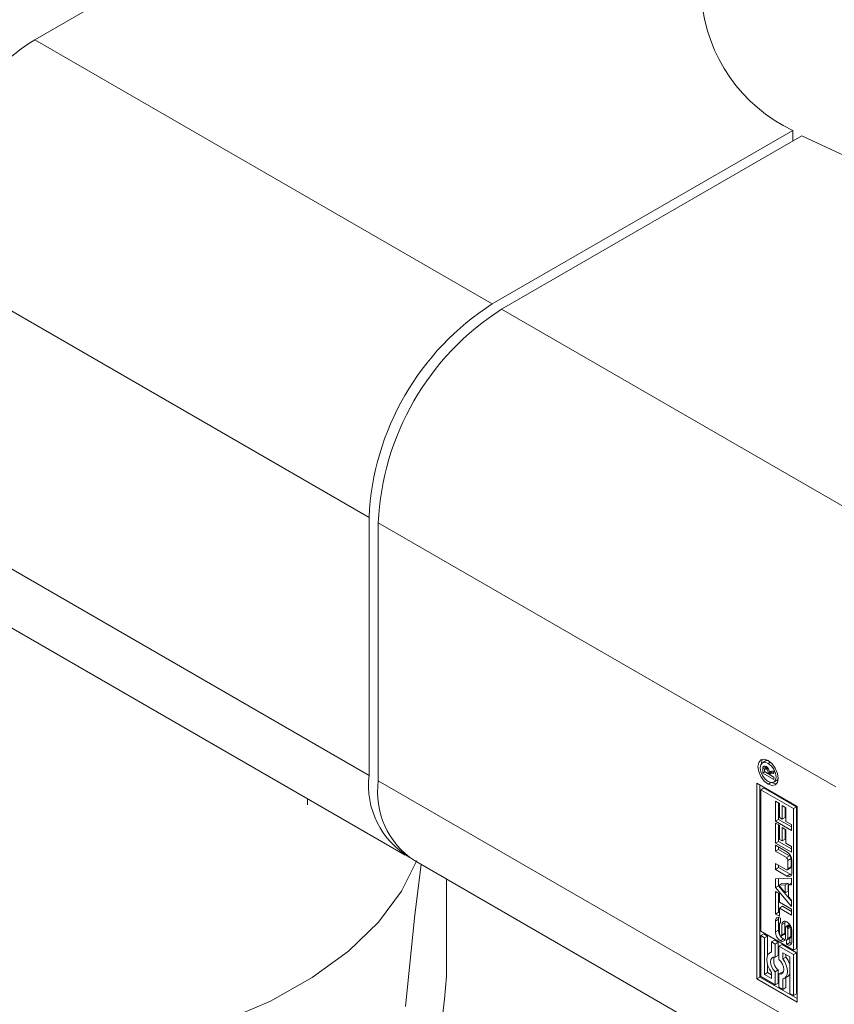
# Model space of a CAD drawing. Header units: millimetres. Extents: x 450 to 25135, y 150 to 17673.
# Tile 10 of 256: x 3719 to 3812, y 2110 to 2223. Entities that reach past the tile are written whole.
import ezdxf

# ---------------------------------------------------------------- set-up
doc = ezdxf.new("R2010")
doc.units = ezdxf.units.MM
doc.linetypes.add('SLD-Continua', pattern=[0])
doc.layers.add('COTAS', color=1, linetype='SLD-Continua')

msp = doc.modelspace()

# ---------------------------------------------------------------- linework, layer by layer
at = {"color": 7, "linetype": 'SLD-Continua', "lineweight": 18, "ltscale": 30}
msp.add_line((3751.58, 2133.24), (3751.58, 2133.92), dxfattribs=at)
at = {"layer": 'COTAS', "linetype": 'SLD-Continua', "lineweight": 18, "ltscale": 30}
for p, q in [((3796.79, 2265.2), (3720.27, 2221.02)), ((3720.27, 2221.02), (3772.77, 2190.72)), ((3772.77, 2190.72), (3807.25, 2210.62)), ((3808.31, 2210.01), (3773.83, 2190.1)), ((3807.25, 2209.39), (3807.25, 2210.62)), ((3706.13, 2196.53), (3758.63, 2166.22)), ((3826.34, 2159.79), (3773.83, 2190.1)), ((3706.13, 2166.93), (3758.63, 2136.62)), ((3758.63, 2136.62), (3758.63, 2166.22)), ((3812.19, 2135.3), (3759.69, 2165.61)), ((3759.69, 2165.61), (3759.69, 2136.01)), ((3710.27, 2157.77), (3762.77, 2127.46)), ((3804.14, 2138.27), (3803.78, 2138.07)), ((3804.16, 2137.56), (3803.81, 2137.36)), ((3803.81, 2136.88), (3803.81, 2137.36)), ((3804.09, 2137.69), (3803.83, 2137.54)), ((3804.35, 2137.53), (3804.07, 2137.37)), ((3804.39, 2138.33), (3804.14, 2138.27)), ((3804.37, 2137.5), (3804.15, 2137.37)), ((3804.16, 2137.42), (3804.16, 2137.56)), ((3804.41, 2137.46), (3804.21, 2137.34)), ((3804.42, 2137.44), (3804.23, 2137.33)), ((3804.66, 2138.14), (3804.42, 2138)), ((3804.06, 2137.02), (3803.81, 2136.88)), ((3805.07, 2136.15), (3803.81, 2136.88)), ((3804.02, 2137.22), (3804.01, 2137.19)), ((3804.01, 2137.19), (3804.01, 2137.15)), ((3804.01, 2137.15), (3804.01, 2137.05)), ((3804.01, 2137.05), (3804.43, 2136.81)), ((3804.53, 2137.27), (3804.37, 2137.17)), ((3804.78, 2137.08), (3804.43, 2136.87)), ((3804.78, 2137.01), (3804.43, 2136.81)), ((3804.43, 2136.81), (3804.43, 2136.87)), ((3804.84, 2136.98), (3804.49, 2136.77)), ((3805.07, 2136.82), (3804.49, 2136.77)), ((3804.49, 2136.77), (3805.07, 2136.43)), ((3804.59, 2136.83), (3804.53, 2136.87)), ((3804.59, 2137.07), (3805.07, 2137.15)), ((3804.78, 2137.08), (3804.78, 2137.1)), ((3804.78, 2137.01), (3804.78, 2137.08)), ((3805.07, 2137), (3804.84, 2136.98)), ((3805.07, 2137.15), (3805.07, 2136.82)), ((3805.07, 2136.43), (3805.07, 2136.15)), ((3805.42, 2136.05), (3805.59, 2136.24)), ((3812.19, 2105.7), (3759.69, 2136.01)), ((3803.13, 2135.73), (3807.77, 2133.05)), ((3803.13, 2113.28), (3803.13, 2135.73)), ((3803.49, 2135.53), (3803.49, 2113.48)), ((3803.57, 2134.97), (3803.92, 2135.18)), ((3807.69, 2133), (3803.92, 2135.18)), ((3804.75, 2135.79), (3804.42, 2135.6)), ((3805.06, 2135.85), (3805.42, 2136.05)), ((3803.57, 2134.97), (3803.57, 2118.73)), ((3807.34, 2132.8), (3803.57, 2134.97)), ((3805.26, 2133.66), (3805.71, 2133.41)), ((3805.26, 2131.35), (3805.26, 2133.66)), ((3805.62, 2131.56), (3805.62, 2133.46)), ((3805.71, 2133.41), (3805.71, 2131.78)), ((3806.02, 2133.15), (3806.47, 2132.89)), ((3806.02, 2131.6), (3806.02, 2133.15)), ((3806.37, 2131.8), (3806.37, 2132.94)), ((3806.47, 2132.89), (3806.47, 2131.34)), ((3807.69, 2133), (3807.34, 2132.8)), ((3807.69, 2116.76), (3807.69, 2133)), ((3807.77, 2133.05), (3807.77, 2110.6)), ((3805.71, 2131.78), (3806.02, 2131.6)), ((3806.37, 2131.8), (3806.02, 2131.6)), ((3807.34, 2116.56), (3807.34, 2132.8)), ((3805.62, 2131.56), (3805.26, 2131.35)), ((3807.09, 2130.3), (3805.26, 2131.35)), ((3805.26, 2131.15), (3805.71, 2130.89)), ((3805.26, 2128.84), (3805.26, 2131.15)), ((3807.09, 2130.71), (3805.62, 2131.56)), ((3805.62, 2129.05), (3805.62, 2130.95)), ((3805.71, 2130.89), (3805.71, 2129.27)), ((3806.02, 2130.64), (3806.47, 2130.38)), ((3806.02, 2129.09), (3806.02, 2130.64)), ((3806.47, 2131.34), (3807.09, 2130.98)), ((3807.09, 2130.98), (3807.09, 2130.3)), ((3806.37, 2129.29), (3806.37, 2130.43)), ((3806.47, 2130.38), (3806.47, 2128.83)), ((3805.62, 2129.05), (3805.26, 2128.84)), ((3807.09, 2127.79), (3805.26, 2128.84)), ((3805.26, 2128.6), (3806.58, 2127.84)), ((3805.26, 2127.91), (3805.26, 2128.6)), ((3807.09, 2128.19), (3805.62, 2129.05)), ((3805.62, 2128.12), (3805.62, 2128.4)), ((3805.71, 2129.27), (3806.02, 2129.09)), ((3806.37, 2129.29), (3806.02, 2129.09)), ((3806.47, 2128.83), (3807.09, 2128.47)), ((3807.09, 2128.47), (3807.09, 2127.79)), ((3805.62, 2128.12), (3805.26, 2127.91)), ((3806.52, 2127.19), (3805.26, 2127.91)), ((3806.87, 2127.39), (3805.62, 2128.12)), ((3806.87, 2127.39), (3806.52, 2127.19)), ((3763.83, 2126.85), (3813.96, 2097.91)), ((3805.26, 2126.52), (3806.52, 2125.8)), ((3805.26, 2125.83), (3805.26, 2126.52)), ((3805.62, 2126.04), (3805.62, 2126.32)), ((3807.05, 2127.08), (3806.7, 2126.87)), ((3806.7, 2125.9), (3806.7, 2126.87)), ((3807.05, 2126.11), (3806.7, 2125.9)), ((3807.05, 2126.11), (3807.05, 2127.08)), ((3807.15, 2126.86), (3807.15, 2125.4)), ((3805.62, 2126.04), (3805.26, 2125.83)), ((3806.58, 2125.07), (3805.26, 2125.83)), ((3806.94, 2125.27), (3805.62, 2126.04)), ((3806.94, 2125.27), (3806.58, 2125.07)), ((3806.64, 2125.78), (3807, 2125.99)), ((3767.53, 2113.53), (3767.53, 2124.72)), ((3805.26, 2124.74), (3807.09, 2124.81)), ((3805.26, 2123.74), (3805.26, 2124.74)), ((3805.62, 2123.95), (3805.26, 2123.74)), ((3805.62, 2123.95), (3805.62, 2124.76)), ((3807.09, 2122.19), (3805.62, 2123.95)), ((3806.01, 2124.22), (3805.66, 2124.01)), ((3806.39, 2124.05), (3805.66, 2124.01)), ((3805.66, 2124.01), (3806.39, 2123.14)), ((3806.74, 2124.25), (3806.01, 2124.22)), ((3806.74, 2124.25), (3806.39, 2124.05)), ((3806.39, 2123.14), (3806.39, 2124.05)), ((3806.74, 2123.34), (3806.74, 2124.25)), ((3807.09, 2124.24), (3806.78, 2124.06)), ((3807.09, 2124.07), (3806.78, 2124.06)), ((3806.78, 2124.06), (3806.78, 2122.67)), ((3807.09, 2124.81), (3807.09, 2124.07)), ((3807.09, 2121.57), (3805.26, 2123.74)), ((3805.26, 2123.28), (3805.71, 2123.02)), ((3805.26, 2120.71), (3805.26, 2123.28)), ((3805.62, 2120.92), (3805.62, 2123.07)), ((3805.71, 2123.02), (3805.71, 2122.08)), ((3806.74, 2123.34), (3806.39, 2123.14)), ((3805.71, 2122.08), (3807.09, 2121.28)), ((3806.06, 2121.6), (3805.71, 2121.39)), ((3807.09, 2121), (3806.06, 2121.6)), ((3806.78, 2122.67), (3807.09, 2122.3)), ((3807.09, 2122.3), (3807.09, 2121.57)), ((3805.62, 2120.92), (3805.26, 2120.71)), ((3805.71, 2120.46), (3805.26, 2120.71)), ((3805.71, 2120.86), (3805.62, 2120.92)), ((3805.71, 2121.39), (3805.71, 2120.46)), ((3807.09, 2120.59), (3805.71, 2121.39)), ((3807.09, 2121.28), (3807.09, 2120.59)), ((3805.61, 2120.11), (3805.26, 2119.91)), ((3805.26, 2118.65), (3805.26, 2119.91)), ((3805.61, 2118.85), (3805.61, 2120.11)), ((3805.74, 2119.53), (3805.74, 2118.45)), ((3805.86, 2119.74), (3805.8, 2119.7)), ((3805.86, 2119.73), (3805.82, 2119.71)), ((3805.86, 2120.22), (3805.86, 2119.7)), ((3805.98, 2118.32), (3806, 2119.5)), ((3806.35, 2119.7), (3806, 2119.5)), ((3806.33, 2118.53), (3806.35, 2119.7)), ((3806.85, 2119.51), (3806.5, 2119.31)), ((3806.56, 2119.3), (3806.91, 2119.51)), ((3806.94, 2119.45), (3806.6, 2119.26)), ((3807, 2119.35), (3806.65, 2119.14)), ((3803.57, 2118.73), (3807.34, 2116.56)), ((3803.92, 2118.43), (3803.57, 2118.23)), ((3804.01, 2117.98), (3803.57, 2118.23)), ((3803.57, 2118.23), (3803.57, 2113.53)), ((3804.36, 2118.18), (3803.92, 2118.43)), ((3804.36, 2118.18), (3804.01, 2117.98)), ((3804.36, 2115.98), (3804.36, 2118.18)), ((3805.61, 2118.85), (3805.26, 2118.65)), ((3805.85, 2118.16), (3805.85, 2118.16)), ((3805.92, 2118.16), (3806.27, 2118.36)), ((3806.3, 2118.4), (3805.95, 2118.2)), ((3806.32, 2118.47), (3805.97, 2118.26)), ((3806.33, 2118.53), (3805.98, 2118.32)), ((3806.43, 2119.15), (3806.41, 2117.98)), ((3807.03, 2119.21), (3806.67, 2119)), ((3806.67, 2117.92), (3806.67, 2119)), ((3807.03, 2118.13), (3807.03, 2119.21)), ((3807.15, 2118.82), (3807.15, 2117.56)), ((3804.01, 2113.78), (3804.01, 2117.98)), ((3805.15, 2117.72), (3804.8, 2117.52)), ((3804.8, 2117.52), (3804.8, 2116.32)), ((3805.24, 2117.27), (3804.8, 2117.52)), ((3805.59, 2117.47), (3805.15, 2117.72)), ((3805.59, 2117.47), (3805.24, 2117.27)), ((3805.24, 2115.75), (3805.24, 2117.27)), ((3805.59, 2115.95), (3805.59, 2117.47)), ((3806.03, 2117.22), (3805.67, 2117.01)), ((3806.19, 2117.85), (3805.83, 2117.65)), ((3807.69, 2116.26), (3806.03, 2117.22)), ((3806.55, 2117.76), (3806.56, 2117.76)), ((3806.55, 2117.24), (3806.55, 2117.76)), ((3806.9, 2117.45), (3806.55, 2117.24)), ((3806.93, 2117.43), (3806.58, 2117.23)), ((3806.62, 2117.76), (3806.97, 2117.96)), ((3806.99, 2117.97), (3806.63, 2117.77)), ((3807.02, 2118.04), (3806.66, 2117.84)), ((3807.03, 2118.13), (3806.67, 2117.92)), ((3806.9, 2117.45), (3806.9, 2117.92)), ((3804.8, 2116.36), (3804.61, 2116.25)), ((3805.59, 2115.95), (3805.24, 2115.75)), ((3805.67, 2117.01), (3805.67, 2115.5)), ((3807.34, 2116.05), (3805.67, 2117.01)), ((3806.11, 2115.56), (3806.11, 2116.26)), ((3806.11, 2116.26), (3806.9, 2115.8)), ((3806.46, 2115.77), (3806.46, 2116.05)), ((3807.34, 2116.56), (3807.69, 2116.76)), ((3807.69, 2116.26), (3807.34, 2116.05)), ((3807.34, 2111.36), (3807.34, 2116.05)), ((3807.69, 2111.56), (3807.69, 2116.26)), ((3804.36, 2113.99), (3804.36, 2114.87)), ((3806.46, 2115.77), (3806.11, 2115.56)), ((3806.9, 2115.8), (3806.9, 2111.61)), ((3804.36, 2113.99), (3804.01, 2113.78)), ((3804.8, 2113.33), (3804.01, 2113.78)), ((3804.8, 2113.74), (3804.36, 2113.99)), ((3804.8, 2114.02), (3804.8, 2113.33)), ((3805.59, 2114.29), (3805.24, 2114.09)), ((3805.24, 2112.57), (3805.24, 2114.09)), ((3805.59, 2112.77), (3805.59, 2114.29)), ((3806.03, 2114.04), (3805.67, 2113.84)), ((3805.67, 2113.84), (3805.67, 2112.32)), ((3806.13, 2114.03), (3806.03, 2114.04)), ((3803.49, 2113.48), (3803.13, 2113.28)), ((3807.77, 2110.6), (3803.13, 2113.28)), ((3807.77, 2111.01), (3803.49, 2113.48)), ((3803.57, 2113.53), (3805.24, 2112.57)), ((3805.59, 2112.77), (3805.24, 2112.57)), ((3806.11, 2112.06), (3806.11, 2113.26)), ((3806.3, 2113.33), (3806.65, 2113.54)), ((3806.46, 2112.27), (3806.46, 2113.43)), ((3805.67, 2112.32), (3806.11, 2112.06)), ((3806.46, 2112.27), (3806.11, 2112.06)), ((3806.9, 2111.61), (3807.34, 2111.36)), ((3807.69, 2111.56), (3807.34, 2111.36))]:
    msp.add_line(p, q, dxfattribs=at)
at = {"layer": 'COTAS', "linetype": 'SLD-Continua', "lineweight": 18, "ltscale": 30, "flags": 128}
for points in [[(3871.79, 2225.62), (3871.79, 2225.4), (3871.28, 2222.06), (3869.89, 2218.8), (3867.64, 2215.71), (3864.59, 2212.86), (3860.81, 2210.31), (3856.39, 2208.13), (3851.45, 2206.37), (3846.09, 2205.07), (3840.45, 2204.26), (3834.67, 2203.97), (3828.87, 2204.2), (3823.2, 2204.94), (3817.8, 2206.17), (3812.8, 2207.88), (3808.31, 2210.01)], [(3804.42, 2135.6), (3803.98, 2135.97), (3803.6, 2136.48), (3803.34, 2137.06), (3803.25, 2137.63), (3803.34, 2138.1), (3803.6, 2138.39), (3803.98, 2138.46), (3804.42, 2138.31)], [(3804.42, 2138), (3804.08, 2138.12), (3803.78, 2138.07), (3803.59, 2137.84), (3803.52, 2137.48), (3803.59, 2137.04), (3803.78, 2136.59), (3804.08, 2136.19), (3804.42, 2135.91)], [(3803.61, 2137.88), (3803.7, 2138.3), (3803.79, 2138.46)], [(3804.21, 2137.63), (3804.21, 2137.63), (3804.21, 2137.63), (3804.22, 2137.63), (3804.22, 2137.63), (3804.22, 2137.63), (3804.22, 2137.63), (3804.22, 2137.63), (3804.22, 2137.63)], [(3804.42, 2138.31), (3804.87, 2137.95), (3805.25, 2137.43), (3805.51, 2136.85), (3805.59, 2136.28), (3805.51, 2135.81), (3805.25, 2135.52), (3804.87, 2135.45), (3804.42, 2135.6)], [(3804.42, 2135.91), (3804.77, 2135.79), (3805.06, 2135.85), (3805.26, 2136.07), (3805.33, 2136.43), (3805.26, 2136.87), (3805.06, 2137.33), (3804.77, 2137.72), (3804.42, 2138)], [(3804.23, 2137.33), (3804.23, 2137.33), (3804.23, 2137.33), (3804.22, 2137.34), (3804.22, 2137.34), (3804.22, 2137.34), (3804.22, 2137.34), (3804.21, 2137.34), (3804.21, 2137.34)], [(3805.41, 2135.66), (3805.23, 2135.65), (3804.82, 2135.79)], [(3736.08, 2106.51), (3741.94, 2108.4), (3747.31, 2110.71), (3752.12, 2113.41), (3756.28, 2116.44), (3759.71, 2119.77), (3762.37, 2123.32), (3764.13, 2126.87)], [(3764.61, 2126.41), (3763.9, 2120.61), (3762.81, 2110.11)], [(3806.94, 2125.27), (3807.05, 2125.22), (3807.12, 2125.2)], [(3805.64, 2120.31), (3805.62, 2120.24), (3805.61, 2120.11)], [(3805.83, 2120.24), (3805.84, 2120.24), (3805.84, 2120.24), (3805.84, 2120.23), (3805.85, 2120.23), (3805.85, 2120.23), (3805.85, 2120.23), (3805.86, 2120.22), (3805.86, 2120.22)], [(3806.39, 2119.89), (3806.37, 2119.82), (3806.35, 2119.7)], [(3805.86, 2118.16), (3805.85, 2118.16), (3805.85, 2118.16), (3805.85, 2118.16), (3805.85, 2118.16), (3805.85, 2118.16), (3805.85, 2118.16), (3805.85, 2118.16)], [(3806.19, 2117.85), (3806.3, 2117.8), (3806.38, 2117.78)], [(3806.93, 2117.43), (3807.04, 2117.38), (3807.12, 2117.36)], [(3804.8, 2116.32), (3804.57, 2116.23), (3804.4, 2116.05), (3804.3, 2115.8), (3804.26, 2115.48), (3804.3, 2115.12), (3804.4, 2114.75), (3804.57, 2114.37), (3804.8, 2114.02)], [(3805.24, 2114.09), (3805.02, 2114.33), (3804.85, 2114.62), (3804.74, 2114.93), (3804.7, 2115.23), (3804.74, 2115.48), (3804.85, 2115.66), (3805.02, 2115.75), (3805.24, 2115.75)], [(3805.67, 2115.5), (3805.89, 2115.25), (3806.06, 2114.96), (3806.17, 2114.65), (3806.21, 2114.36), (3806.17, 2114.11), (3806.06, 2113.93), (3805.89, 2113.83), (3805.67, 2113.84)], [(3806.11, 2113.26), (3806.33, 2113.35), (3806.5, 2113.53), (3806.61, 2113.79), (3806.65, 2114.1), (3806.61, 2114.46), (3806.5, 2114.84), (3806.33, 2115.21), (3806.11, 2115.56)]]:
    msp.add_lwpolyline(points, dxfattribs=at)
at = {"layer": 'COTAS', "linetype": 'SLD-Continua', "lineweight": 18, "ltscale": 900}
for centre, radius, start, end in [((3815.08, 2227.23), 18.36, 185.0295, 244.7466), ((3736.83, 2195.13), 30.74, 122.6056, 177.3944), ((3789.34, 2164.82), 30.74, 122.6063, 177.3937), ((3790.4, 2164.21), 30.74, 122.6056, 177.3944), ((3804.47, 2137.36), 0.662, 164.0043, 179.9459), ((3804.04, 2137.49), 0.212, 117.1874, 165.4005), ((3804.03, 2137.43), 0.265, 54.9476, 110.6482), ((3804.11, 2137.3), 0.0781, 66.5487, 149.9053), ((3804.03, 2137.03), 0.364, 60.402, 71.6242), ((3804.89, 2137.56), 0.731, 172.4938, 179.7304), ((3804, 2137.31), 0.388, 55.8367, 60.6015), ((3803.86, 2137.02), 0.703, 38.38, 58.9408), ((3803.75, 2136.92), 0.846, 9.9238, 39.2871), ((3768.21, 2135.5), 9.65, 173.3028, 239.5158), ((3804.32, 2137.21), 0.307, 154.4852, 176.9577), ((3804.01, 2137.01), 0.389, 25.1984, 56.2001), ((3803.67, 2136.88), 0.755, 359.9236, 23.2664), ((3768.96, 2134.69), 9.36, 171.8676, 236.8195), ((3805.92, 2126.8), 1.23, 2.5904, 57.401), ((3806.66, 2127.06), 0.394, 2.5902, 57.4138), ((3806.3, 2126.85), 0.395, 2.7263, 57.2778), ((3806.92, 2126.09), 0.128, 305.5073, 5.7587), ((3806.59, 2125.88), 0.112, 230.8665, 9.1294), ((3806.8, 2125.34), 0.349, 230.7692, 9.2393), ((3805.61, 2119.96), 0.355, 50.8151, 189.1979), ((3806.14, 2119.53), 0.4, 169.148, 180.2637), ((3805.93, 2119.58), 0.181, 148.7385, 170.0299), ((3805.83, 2119.64), 0.0644, 100.9197, 153.8911), ((3805.83, 2119.64), 0.0664, 57.4687, 97.5551), ((3806.35, 2119.54), 0.353, 50.5, 187.1238), ((3806.56, 2119.22), 0.109, 123.6231, 157.1845), ((3806.52, 2119.26), 0.0541, 53.4677, 118.943), ((3806.47, 2119.17), 0.156, 33.4052, 58.3796), ((3805.9, 2118.76), 1.25, 2.616, 57.3602), ((3806.88, 2119.47), 0.0497, 59.8862, 117.2496), ((3806.51, 2119.2), 0.514, 0.4095, 14.2511), ((3806.51, 2118.7), 1.25, 182.6223, 237.3796), ((3806.77, 2118.89), 1.16, 181.8835, 209.0441), ((3806.22, 2118.45), 0.482, 180.0127, 192.4508), ((3806.17, 2118.43), 0.429, 191.2556, 206.9948), ((3805.94, 2118.31), 0.168, 204.1976, 237.1989), ((3805.89, 2118.21), 0.0575, 235.1162, 290.8702), ((3806.77, 2118.8), 1.11, 215.1522, 238.4562), ((3805.87, 2118.23), 0.0828, 294.2, 334.0898), ((3805.73, 2118.3), 0.242, 333.4897, 349.9517), ((3805.5, 2118.33), 0.477, 351.3107, 358.7974), ((3806.23, 2118.43), 0.0822, 300.3274, 334.6517), ((3806.11, 2118.5), 0.221, 332.639, 350.6475), ((3805.87, 2118.54), 0.464, 350.9414, 358.6698), ((3806.74, 2119.14), 0.305, 156.7351, 177.1811), ((3806.28, 2119.04), 0.386, 14.9651, 33.326), ((3806.16, 2119), 0.516, 0.4213, 16.113), ((3806.06, 2117.93), 0.356, 230.9038, 9.5093), ((3806.73, 2117.5), 0.316, 236.1206, 241.5608), ((3806.59, 2117.82), 0.0718, 240.5881, 268.9867), ((3806.8, 2117.5), 0.355, 230.7851, 9.209), ((3806.59, 2117.81), 0.061, 275.7399, 317.7395), ((3806.51, 2117.87), 0.157, 320.1515, 347.5399), ((3806.3, 2117.92), 0.377, 346.8692, 0.408), ((3807.22, 2117.94), 0.589, 237.881, 240.7811), ((3806.95, 2118), 0.0486, 298.0353, 320.416), ((3806.87, 2118.07), 0.153, 319.8185, 347.8728), ((3806.67, 2118.12), 0.359, 346.5451, 0.732), ((3806.41, 2115.36), 1.35, 162.4903, 232.1833), ((3804.22, 2114.08), 2.81, 17.5374, 36.9616), ((3806.33, 2114.07), 0.627, 300.7664, 334.9976), ((3272.89, 2159.31), 496.75, 352.3023, 354.7129)]:
    msp.add_arc(centre, radius, start, end, dxfattribs=at)

doc.saveas('drawing.dxf')
